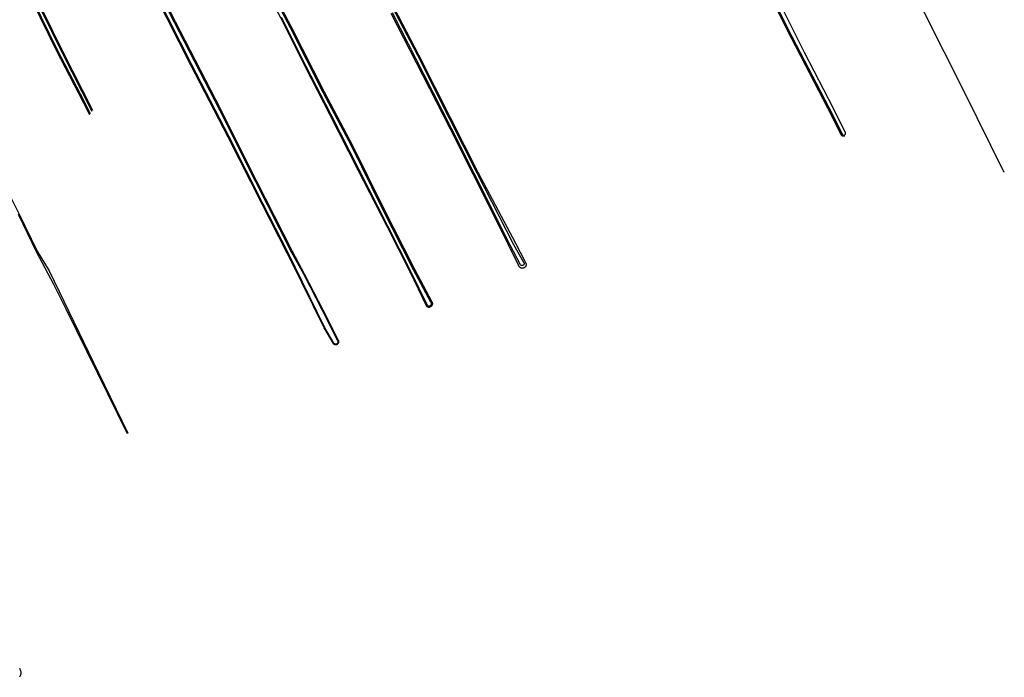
# Model space of a CAD drawing. Extents: x 120829 to 122681, y 456360 to 459111.
# Tile 27 of 32: x 122067 to 122621, y 458103 to 458474. Entities that reach past the tile are written whole.
import ezdxf

# ---------------------------------------------------------------- set-up
doc = ezdxf.new("R2010")
doc.units = 0
doc.header["$LTSCALE"] = 4
doc.layers.add('G_OWT', color=6, linetype='CONTINUOUS')
doc.layers.add('G_WTD', color=5, linetype='CONTINUOUS')

msp = doc.modelspace()

# ---------------------------------------------------------------- linework, layer by layer
at = {"layer": 'G_OWT', "linetype": 'Continuous', "transparency": 33554687}
for points in [[(122621.49, 458387.952), (122598.713, 458434.018), (122576.57, 458477.95), (122553.327, 458522.59), (122547.516, 458536.35), (122540.592, 458550.396), (122532.714, 458570.229), (122523.474, 458595.409), (122517.191, 458614.905), (122513.645, 458629.921), (122510.446, 458645.41), (122507.661, 458660.551), (122503.997, 458684.238), (122501.234, 458712.326), (122500.488, 458727.648), (122500.434, 458739.287), (122501.991, 458774.131), (122503.25, 458794.931)], [(122531.7, 458408.47), (122531.28, 458408.36), (122530.85, 458408.36), (122530.44, 458408.47), (122530.06, 458408.69), (122529.75, 458409.01), (122522.02, 458424.26), (122499.04, 458468.69), (122479.28, 458509.1), (122466.61, 458534.26), (122457.32, 458550.52), (122436.85, 458591.32), (122417.46, 458630.38), (122398.93, 458666.21), (122382.46, 458698.78), (122367.65, 458727.49), (122363.5, 458736.27), (122362.6, 458737.16), (122361.609, 458737.927)], [(122118.224, 458655.504), (122118.39, 458655.5), (122119.25, 458655.25), (122120.01, 458654.78), (122120.63, 458654.12), (122134.2, 458630.34), (122149.1, 458600.99), (122163.6, 458572.43), (122179.68, 458540.6), (122195.47, 458509.61), (122213.7, 458475.32), (122227.62, 458447.58), (122241.36, 458420.77), (122257.4, 458389.41), (122273.6, 458357.61), (122286.54, 458332.13), (122295.82, 458312.89), (122296.04, 458312.63), (122296.27, 458312.43), (122296.53, 458312.27), (122296.82, 458312.15), (122297.12, 458312.08), (122297.43, 458312.05), (122297.73, 458312.08)], [(122245.74, 458291.03), (122245.5, 458290.91), (122245.24, 458290.83), (122244.97, 458290.79), (122244.69, 458290.8), (122244.43, 458290.85), (122244.17, 458290.95), (122243.94, 458291.08), (122243.72, 458291.25), (122243.54, 458291.46), (122238.46, 458300.29), (122225.81, 458325.99), (122217.61, 458342.48), (122203.46, 458370.14), (122184.37, 458407.88), (122163.32, 458448.45), (122143.58, 458487.45), (122122.93, 458528.16), (122102.96, 458567.98), (122080.39, 458613.74), (122069.13, 458634.86), (122068.029, 458637.116)], [(122072.385, 458638.917), (122072.16, 458638.29), (122072.08, 458637.3), (122072.27, 458636.38), (122084.72, 458611.78), (122100.4, 458580.23), (122120.64, 458540.37), (122154.45, 458473), (122179.92, 458423.61), (122200.03, 458383.47), (122220.35, 458343.55), (122227.05, 458330.91), (122237.6, 458310.55), (122246.26, 458293.37), (122246.38, 458293.18), (122246.48, 458292.92), (122246.53, 458292.65), (122246.54, 458292.38), (122246.51, 458292.11), (122246.43, 458291.85), (122246.31, 458291.61), (122246.15, 458291.38), (122245.96, 458291.19), (122245.74, 458291.03)], [(122106.321, 458420.484), (122102.83, 458427.46), (122087.59, 458456.69), (122074.05, 458484.25), (122058.77, 458514.05), (122049.16, 458533.88), (122034.9, 458561.86), (122023.29, 458584.73), (122002.95, 458626.06), (122002.63, 458626.37), (122002.361, 458626.518)], [(122006.535, 458627.566), (122006.19, 458626.79), (122006.05, 458625.91), (122006.16, 458625.03), (122006.51, 458624.17), (122012.07, 458613.28), (122026.65, 458584.39), (122043.09, 458551.83), (122056.38, 458525.35), (122073.81, 458491.31), (122091.11, 458456), (122107.845, 458423.051)], [(121948.859, 458606.308), (121948.73, 458606.06), (121948.61, 458605.44), (121948.47, 458603.72), (121948.87, 458602.06), (121951.26, 458596.81), (121964.48, 458569.94), (121982.62, 458533.59), (121994.18, 458510.03), (122006.79, 458485.08), (122021.99, 458454.76), (122034.04, 458431.38), (122044.34, 458409.04), (122056.34, 458385.19), (122066.46, 458364.79), (122076.62, 458343.59), (122083.46, 458332.48), (122111.21, 458275.01), (122127.85, 458241)], [(122201.45, 458505.09), (122220.03, 458469.74), (122238.4, 458433.32), (122254.49, 458402.85), (122271.45, 458368.56), (122289.31, 458333.45), (122299.04, 458315.11), (122299.17, 458314.91), (122299.29, 458314.63), (122299.36, 458314.33), (122299.39, 458314.02), (122299.36, 458313.71), (122299.29, 458313.41), (122299.18, 458313.13), (122299.02, 458312.86), (122298.82, 458312.63), (122298.58, 458312.43), (122298.32, 458312.27), (122298.03, 458312.15), (122297.73, 458312.08)], [(122273.28, 458489.33), (122291.49, 458454.31), (122309.28, 458418.87), (122324.87, 458388.07), (122346.12, 458348.16), (122351.48, 458337.91), (122351.99, 458336.75), (122352.05, 458336.57), (122352.09, 458336.39), (122352.11, 458336.21), (122352.12, 458336.02), (122352.11, 458335.84), (122352.09, 458335.66), (122352.05, 458335.48), (122351.99, 458335.3), (122351.92, 458335.13), (122351.84, 458334.97), (122351.74, 458334.81), (122351.63, 458334.67), (122351.5, 458334.53), (122351.37, 458334.41), (122351.22, 458334.3), (122351.06, 458334.2), (122350.9, 458334.11), (122350.815, 458334.075)], [(122350.815, 458334.075), (122350.73, 458334.04), (122350.55, 458333.99), (122350.37, 458333.95), (122350.19, 458333.93), (122350.01, 458333.92), (122349.82, 458333.93), (122349.64, 458333.95), (122349.46, 458333.99), (122349.29, 458334.05), (122349.12, 458334.12), (122348.95, 458334.21), (122348.8, 458334.31), (122348.65, 458334.42), (122348.52, 458334.55), (122348.39, 458334.68), (122348.28, 458334.83), (122347.77, 458335.74), (122342.24, 458347.09), (122322.31, 458387.07), (122309.56, 458412.37), (122294.02, 458442.76), (122276.2, 458477.6)]]:
    msp.add_lwpolyline(points, dxfattribs=at)
at = {"layer": 'G_WTD', "linetype": 'Continuous', "transparency": 33554687}
for points in [[(122106.677, 458421.083), (122103.35, 458427.73), (122088.12, 458456.96), (122074.57, 458484.51), (122059.3, 458514.32), (122049.69, 458534.14), (122035.43, 458562.12), (122023.82, 458584.99), (122003.43, 458626.41), (122003.31, 458626.56), (122003.108, 458626.706)], [(122005.853, 458627.395), (122005.73, 458627.1), (122005.64, 458626.78), (122005.57, 458626.46), (122005.53, 458626.14), (122005.52, 458625.82), (122005.54, 458625.49), (122005.58, 458625.17), (122005.66, 458624.85), (122005.76, 458624.54), (122005.88, 458624.24), (122006.03, 458623.95), (122011.6, 458613.04), (122026.18, 458584.16), (122042.62, 458551.59), (122055.91, 458525.12), (122073.34, 458491.08), (122090.64, 458455.77), (122107.526, 458422.514)], [(122120.14, 458540.12), (122153.95, 458472.74), (122179.42, 458423.35), (122199.54, 458383.21), (122219.86, 458343.3), (122226.7, 458330.73), (122237.25, 458310.37), (122245.95, 458293.14), (122246.03, 458292.99), (122246.09, 458292.84), (122246.14, 458292.63), (122246.15, 458292.38), (122246.12, 458292.19), (122246.06, 458291.98), (122245.96, 458291.79), (122245.83, 458291.61), (122245.71, 458291.49), (122245.58, 458291.4), (122245.43, 458291.31), (122245.28, 458291.25), (122245.12, 458291.21), (122244.96, 458291.19), (122244.75, 458291.2), (122244.58, 458291.22), (122244.42, 458291.27), (122244.23, 458291.37), (122244.05, 458291.5), (122243.9, 458291.65), (122238.81, 458300.47), (122226.16, 458326.17), (122218.08, 458342.72), (122203.92, 458370.38), (122184.84, 458408.12), (122163.79, 458448.69), (122144.05, 458487.69)], [(122214.2, 458475.58), (122228.12, 458447.84), (122241.86, 458421.03), (122257.9, 458389.66), (122274.09, 458357.86), (122287.04, 458332.38), (122296.37, 458313.18), (122296.48, 458313.04), (122296.57, 458312.96), (122296.67, 458312.89), (122296.82, 458312.81), (122296.98, 458312.73), (122297.13, 458312.7), (122297.39, 458312.66), (122297.57, 458312.67), (122297.72, 458312.7), (122297.91, 458312.75), (122298.07, 458312.83), (122298.22, 458312.92), (122298.36, 458313.03), (122298.48, 458313.16), (122298.58, 458313.31), (122298.66, 458313.47), (122298.72, 458313.61), (122298.77, 458313.84), (122298.78, 458314.04), (122298.77, 458314.16), (122298.75, 458314.31), (122298.67, 458314.53), (122298.55, 458314.77), (122288.71, 458333.14), (122270.85, 458368.26), (122253.89, 458402.55), (122237.8, 458433.02), (122219.42, 458469.43), (122200.85, 458504.77)], [(122479.84, 458509.38), (122499.6, 458468.97), (122522.58, 458424.55), (122530.27, 458409.38), (122530.35, 458409.28), (122530.49, 458409.17), (122530.6, 458409.09), (122530.72, 458409.05), (122530.89, 458409), (122531.07, 458408.98), (122531.2, 458408.99), (122531.33, 458409.02), (122531.49, 458409.08), (122531.65, 458409.17), (122531.78, 458409.28), (122531.9, 458409.42), (122531.96, 458409.53), (122532.02, 458409.65), (122532.06, 458409.82), (122532.07, 458410), (122532.06, 458410.13), (122532.03, 458410.26), (122531.99, 458410.38), (122525.2, 458423.98), (122508.88, 458455.64), (122493.63, 458486.55)], [(122272.73, 458489.05), (122290.95, 458454.03), (122308.74, 458418.59), (122324.33, 458387.79), (122345.06, 458347.4), (122350.7, 458337.42), (122350.79, 458337.3), (122350.87, 458337.17), (122350.93, 458337.03), (122350.97, 458336.88), (122350.99, 458336.73), (122350.99, 458336.52), (122350.95, 458336.32), (122350.87, 458336.14), (122350.79, 458336), (122350.7, 458335.88), (122350.59, 458335.77), (122350.47, 458335.68), (122350.3, 458335.58), (122350.15, 458335.53), (122350, 458335.5), (122349.8, 458335.48), (122349.64, 458335.49), (122349.5, 458335.53), (122349.31, 458335.6), (122349.13, 458335.7), (122348.98, 458335.84), (122348.88, 458335.95), (122343.2, 458347.03), (122322.91, 458387.38), (122310.16, 458412.68), (122294.62, 458443.07), (122276.81, 458477.9)], [(122065.93, 458364.54), (122076.08, 458343.33), (122085.85, 458325.07), (122092.91, 458311.06), (122110.77, 458274.79), (122127.44, 458240.74)], [(122066.83, 458108.48), (122067.04, 458108.05), (122067.21, 458107.6), (122067.33, 458107.13), (122067.42, 458106.66), (122067.46, 458106.18), (122067.46, 458105.7), (122067.42, 458105.22), (122067.34, 458104.74), (122067.21, 458104.28), (122067.04, 458103.83), (122066.84, 458103.39)]]:
    msp.add_lwpolyline(points, dxfattribs=at)

doc.saveas('drawing.dxf')
